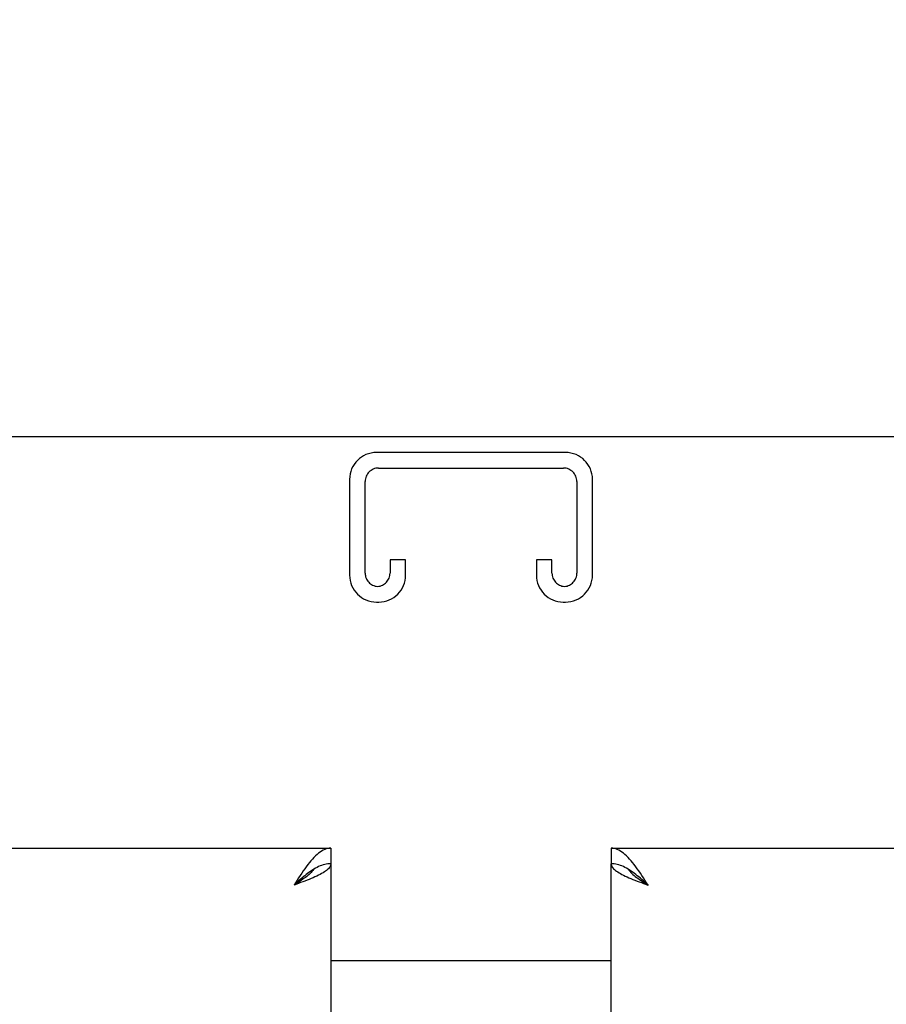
# Model space of a CAD drawing. Header units: inches. Extents: x 0 to 277, y 0 to 179.
# Tile 75 of 94: x 87 to 93, y 120 to 127. Entities that reach past the tile are written whole.
import ezdxf

# ---------------------------------------------------------------- set-up
doc = ezdxf.new("R2010")
doc.units = ezdxf.units.IN
doc.header["$LTSCALE"] = 15.20914
doc.header["$MEASUREMENT"] = 0
doc.linetypes.add('HIDDEN', pattern=[0.2, 0.1, -0.1])
doc.layers.get('0').update_dxf_attribs({"linetype": 'CONTINUOUS'})
doc.layers.add('DEFAULT_2', color=8, linetype='HIDDEN')
doc.layers.add('DIMENSIONS', color=7, linetype='CONTINUOUS')
doc.styles.get("Standard").update_dxf_attribs({"font": 'txt', "width": 0.8})
doc.dimstyles.new('DIMSTYLE_3', dxfattribs={"dimtxt": 1.268784, "dimasz": 1.626646, "dimexe": 0.09, "dimexo": 0.07, "dimgap": 0.039, "dimtad": 0, "dimtih": 1, "dimtoh": 1, "dimzin": 4, "dimdsep": 46, "dimtxsty": 'Standard', "dimblk": '_FILLED', "dimblk1": '_FILLED', "dimblk2": '_FILLED', "dimcen": 0.09, "dimadec": 0, "dimazin": 0, "dimtfac": 1, "dimtofl": 0, "dimtmove": 0, "dimatfit": 3, "dimldrblk": '_FILLED', "dimfxl": 0, "dimtolj": 1, "dimtzin": 4, "dimarcsym": 0})

# ---------------------------------------------------------------- blocks, each defined once
blk = doc.blocks.new('_FILLED')
at = {"color": 0, "linetype": 'ByBlock'}
blk.add_solid([(0, 0), (-1, 0.2), (-1, -0.2)], dxfattribs=at)
blk = doc.blocks.new('*D14')
at = {"layer": 'DIMENSIONS', "color": 2, "linetype": 'Continuous'}
for p, q in [((85.5932, 102.9074), (82.3513, 102.9074)), ((89.2182, 102.9074), (92.4715, 102.9074))]:
    blk.add_line(p, q, dxfattribs=at)
at = {"layer": 'DIMENSIONS', "color": 2, "linetype": 'Continuous', "xscale": 1.6266460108, "yscale": 1.6266460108, "zscale": 1.6266460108}
blk.add_blockref('_FILLED', (85.5932, 102.9074), dxfattribs=at)
at = {"layer": 'DIMENSIONS', "color": 2, "linetype": 'Continuous', "xscale": 1.6266460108, "yscale": 1.6266460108, "zscale": 1.6266460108, "rotation": 180}
blk.add_blockref('_FILLED', (89.2182, 102.9074), dxfattribs=at)
at = {"layer": 'DIMENSIONS', "color": 2, "linetype": 'Continuous', "insert": (81.7169, 103.5418), "char_height": 1.26878, "width": 4.060108, "attachment_point": 3, "line_spacing_factor": 0.9}
blk.add_mtext('3.63', dxfattribs=at)
blk = doc.blocks.new('*D17')
at = {"layer": 'DIMENSIONS', "color": 2, "linetype": 'Continuous'}
for p, q in [((71.3642, 121.1695), (71.3642, 126.0524)), ((71.3642, 126.0524), (72.7631, 126.0524)), ((71.3642, 120.0445), (71.3642, 116.7912))]:
    blk.add_line(p, q, dxfattribs=at)
at = {"layer": 'DIMENSIONS', "color": 2, "linetype": 'Continuous', "xscale": 1.6266460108, "yscale": 1.6266460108, "zscale": 1.6266460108}
for p, rotation in [((71.3642, 121.1695), 270), ((71.3642, 120.0445), 90)]:
    blk.add_blockref('_FILLED', p, dxfattribs=dict(at, rotation=rotation))
at = {"layer": 'DIMENSIONS', "color": 2, "linetype": 'Continuous', "insert": (73.3975, 126.6868), "char_height": 1.26878, "width": 4.060108, "attachment_point": 1, "line_spacing_factor": 0.9}
blk.add_mtext('1.13', dxfattribs=at)

msp = doc.modelspace()

# ---------------------------------------------------------------- linework, layer by layer
at = {"color": 3, "linetype": 'Continuous'}
for p, q in [((120.1037, 123.9195), (60.2077, 123.9195)), ((60.4057, 121.1695), (89.2182, 121.1695)), ((91.0932, 121.1695), (119.9057, 121.1695)), ((89.2182, 121.0655), (89.2182, 58.7735)), ((91.0932, 58.7735), (91.0932, 121.0655)), ((89.0014, 120.9339), (88.9717, 120.923)), ((89.2182, 120.4195), (91.0932, 120.4195))]:
    msp.add_line(p, q, dxfattribs=at)
at = {"color": 7, "linetype": 'Continuous'}
for p, q in [((89.2182, 121.1695), (89.2182, 121.0655)), ((91.0932, 121.1695), (91.0932, 121.0655)), ((89.1155, 121.036), (89.1052, 121.0301)), ((91.2165, 121.0237), (91.2062, 121.0301))]:
    msp.add_line(p, q, dxfattribs=at)
at = {"color": 3, "linetype": 'Continuous'}
for points in [[(89.2182, 121.1695), (89.2079, 121.169), (89.1977, 121.1674), (89.1874, 121.1647), (89.1771, 121.1611), (89.1669, 121.1564), (89.1566, 121.1507), (89.1463, 121.1441), (89.136, 121.1365), (89.1258, 121.1279), (89.1155, 121.1185), (89.1052, 121.1083), (89.095, 121.0973), (89.0847, 121.0855), (89.0744, 121.073)], [(91.2473, 121.0599), (91.237, 121.073), (91.2267, 121.0855), (91.2165, 121.0973), (91.2062, 121.1083), (91.1959, 121.1185), (91.1856, 121.1279), (91.1754, 121.1365), (91.1651, 121.1441), (91.1548, 121.1507), (91.1446, 121.1564), (91.1343, 121.1611), (91.124, 121.1647), (91.1137, 121.1674), (91.1035, 121.169), (91.0932, 121.1695)], [(89.0744, 121.073), (89.0641, 121.0599), (89.0539, 121.0462), (89.0436, 121.032), (89.0333, 121.0173), (89.0231, 121.0022), (89.0128, 120.9868), (89.0025, 120.9711), (88.9922, 120.9552), (88.982, 120.9391), (88.9717, 120.923)], [(89.2182, 121.0655), (89.2178, 121.06), (89.2164, 121.0545), (89.2142, 121.049), (89.211, 121.0436), (89.207, 121.0381), (89.2022, 121.0326), (89.1965, 121.0271), (89.19, 121.0216), (89.1827, 121.0162), (89.1746, 121.0107), (89.1657, 121.0052), (89.1562, 120.9997), (89.146, 120.9942), (89.1352, 120.9888), (89.1237, 120.9833)], [(91.0932, 121.0655), (91.0937, 121.06), (91.095, 121.0545), (91.0972, 121.049), (91.1004, 121.0436), (91.1044, 121.0381), (91.1092, 121.0326), (91.1149, 121.0271), (91.1215, 121.0216), (91.1288, 121.0162), (91.1368, 121.0107), (91.1457, 121.0052), (91.1552, 120.9997), (91.1654, 120.9942), (91.1762, 120.9888), (91.1877, 120.9833)], [(91.3397, 120.923), (91.3294, 120.9391), (91.3192, 120.9552), (91.3089, 120.9711), (91.2986, 120.9868), (91.2884, 121.0022), (91.2781, 121.0173), (91.2678, 121.032), (91.2575, 121.0462), (91.2473, 121.0599)], [(89.1237, 120.9833), (89.1117, 120.9778), (89.0992, 120.9723), (89.0863, 120.9668), (89.0729, 120.9613), (89.0591, 120.9559), (89.045, 120.9504), (89.0307, 120.9449), (89.0161, 120.9394), (89.0014, 120.9339)], [(91.1877, 120.9833), (91.1997, 120.9778), (91.2122, 120.9723), (91.2251, 120.9668), (91.2385, 120.9613), (91.2523, 120.9559), (91.2664, 120.9504), (91.2807, 120.9449), (91.2953, 120.9394), (91.31, 120.9339), (91.3397, 120.923)]]:
    msp.add_lwpolyline(points, dxfattribs=at)
at = {"color": 7, "linetype": 'Continuous'}
for points in [[(89.1052, 121.0301), (89.095, 121.0237), (89.0847, 121.0169), (89.0744, 121.0097), (89.0641, 121.0021), (89.0539, 120.9942), (89.0436, 120.986), (89.0333, 120.9775), (89.0231, 120.9688), (89.0128, 120.9599), (89.0025, 120.9508), (88.9922, 120.9416), (88.982, 120.9323), (88.9717, 120.923)], [(89.1024, 121.0283), (89.1013, 121.0266), (89.0968, 121.0201), (89.0916, 121.0137), (89.0858, 121.0072), (89.0794, 121.0007), (89.0725, 120.9942), (89.065, 120.9878), (89.0571, 120.9813), (89.0487, 120.9748), (89.04, 120.9683), (89.0309, 120.9618), (89.0215, 120.9554), (89.0119, 120.9489), (89.002, 120.9424), (88.992, 120.9359), (88.9819, 120.9295), (88.9717, 120.923)], [(89.2182, 121.0655), (89.2079, 121.0652), (89.1977, 121.0643), (89.1874, 121.0627), (89.1771, 121.0606), (89.1669, 121.0579), (89.1566, 121.0546), (89.1463, 121.0508), (89.136, 121.0464), (89.1258, 121.0415), (89.1155, 121.036)], [(91.2062, 121.0301), (91.1959, 121.036), (91.1856, 121.0415), (91.1754, 121.0464), (91.1651, 121.0508), (91.1548, 121.0546), (91.1446, 121.0579), (91.1343, 121.0606), (91.124, 121.0627), (91.1137, 121.0643), (91.1035, 121.0652), (91.0932, 121.0655)], [(91.209, 121.0283), (91.2101, 121.0266), (91.2146, 121.0201), (91.2198, 121.0137), (91.2256, 121.0072), (91.232, 121.0007), (91.2389, 120.9942), (91.2464, 120.9878), (91.2543, 120.9813), (91.2627, 120.9748), (91.2714, 120.9683), (91.2805, 120.9618), (91.2899, 120.9554), (91.2996, 120.9489), (91.3094, 120.9424), (91.3194, 120.9359), (91.3295, 120.9295), (91.3397, 120.923)], [(91.3397, 120.923), (91.3294, 120.9323), (91.3192, 120.9416), (91.3089, 120.9508), (91.2986, 120.9599), (91.2884, 120.9688), (91.2781, 120.9775), (91.2678, 120.986), (91.2575, 120.9942), (91.2473, 121.0021), (91.237, 121.0097), (91.2267, 121.0169), (91.2165, 121.0237)]]:
    msp.add_lwpolyline(points, dxfattribs=at)
at = {"layer": 'DEFAULT_2', "color": 8, "linetype": 'HIDDEN'}
for p, q in [((90.7882, 123.8155), (89.5232, 123.8155)), ((89.5372, 123.7115), (90.7742, 123.7115)), ((89.3432, 123.6355), (89.3432, 122.9955)), ((90.9682, 122.9955), (90.9682, 123.6355)), ((89.4472, 123.0095), (89.4472, 123.6215)), ((90.8642, 123.6215), (90.8642, 123.0095)), ((89.6142, 123.0967), (89.6142, 123.0095)), ((89.7182, 123.0967), (89.6142, 123.0967)), ((89.7182, 122.9955), (89.7182, 123.0967)), ((90.5932, 123.0967), (90.5932, 122.9955)), ((90.6972, 123.0967), (90.5932, 123.0967)), ((90.6972, 123.0095), (90.6972, 123.0967)), ((89.5232, 122.8155), (89.5382, 122.8155)), ((90.7732, 122.8155), (90.7882, 122.8155))]:
    msp.add_line(p, q, dxfattribs=at)
for centre, radius, start, end in [((89.5232, 123.6355), 0.18, 90, 180), ((90.7882, 123.6355), 0.18, 0, 90), ((89.5372, 123.6215), 0.09, 90, 180), ((90.7742, 123.6215), 0.09, 0, 90), ((89.5232, 122.9955), 0.18, 180, 270), ((89.5372, 123.0095), 0.09, 180, 265.85837), ((89.5242, 123.0095), 0.09, 274.14163, 360), ((89.5382, 122.9955), 0.18, 270, 360), ((90.7732, 122.9955), 0.18, 180, 270), ((90.7872, 123.0095), 0.09, 180, 265.85837), ((90.7742, 123.0095), 0.09, 274.14163, 360), ((90.7882, 122.9955), 0.18, 270, 360)]:
    msp.add_arc(centre, radius, start, end, dxfattribs=at)

# ---------------------------------------------------------------- dimensions: what is measured, and where the dimension line sits
at = {"layer": 'DIMENSIONS', "color": 2, "linetype": 'Continuous'}
for base, p1, p2, angle, picture, middle in [((71.3642050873, 121.1694787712), (85.5932079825, 120.0444787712), (89.1982079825, 121.1694787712), 90, '*D17', (75.4275668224, 126.0523660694)), ((85.5932079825, 102.9074049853), (89.2182079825, 121.0454787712), (85.5932079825, 120.0444787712), 180, '*D14', (79.6868759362, 102.9074049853))]:
    dim = msp.add_linear_dim(base=base, p1=p1, p2=p2, angle=angle, dimstyle='DIMSTYLE_3', dxfattribs=at)
    dim.commit()
    dim.dimension.update_dxf_attribs({"geometry": picture, "text_midpoint": middle, "dimtype": 160})

doc.saveas('drawing.dxf')
